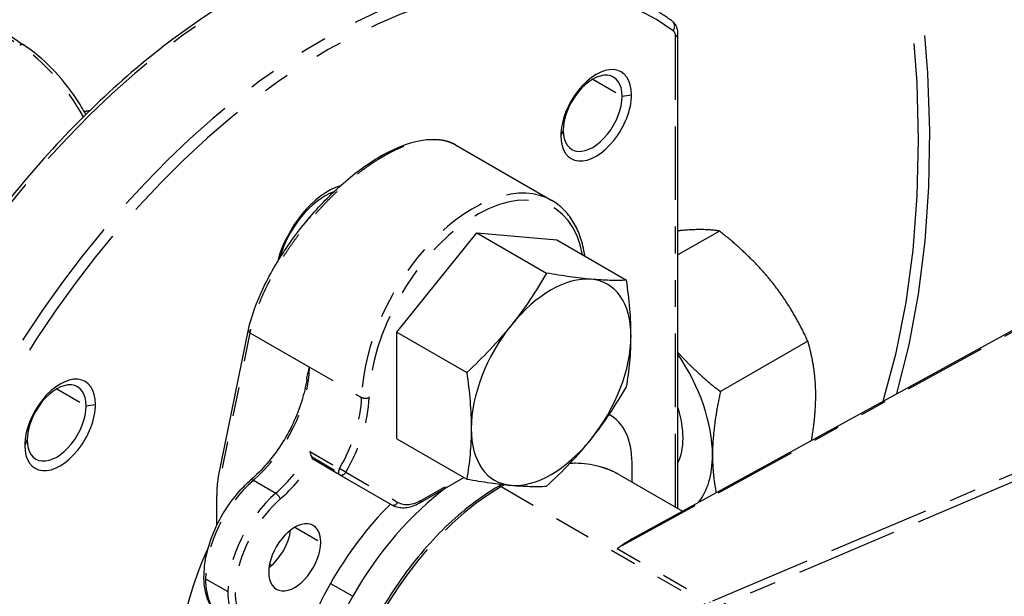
# Paper-space layout 'SHEET_1' of a CAD drawing. Header units: inches. Extents: x 3 to 360, y 8 to 227.
# Tile 31 of 98: x 60.4 to 64.09, y 111.22 to 113.38. Entities that reach past the tile are written whole.
import ezdxf

# ---------------------------------------------------------------- set-up
doc = ezdxf.new("R2010")
doc.units = ezdxf.units.IN
doc.header["$LTSCALE"] = 10.666667
doc.header["$MEASUREMENT"] = 0
doc.linetypes.add('DOUBLE_DASH_DOUBLE_DOT', pattern=[0.74, 0.24, -0.06, 0.24, -0.06, 0.01, -0.06, 0.01, -0.06])
doc.layers.get('0').update_dxf_attribs({"lineweight": 25})
doc.layers.add('PHANTOM', color=7, linetype='DOUBLE_DASH_DOUBLE_DOT', lineweight=25)

psp = doc.layouts.new('SHEET_1')

# ---------------------------------------------------------------- linework, layer by layer
for p, q in [((62.8647, 111.5507), (62.8647, 113.3295)), ((62.0311, 112.9126), (62.3927, 112.7038)), ((61.8121, 112.2111), (62.1113, 112.5834)), ((62.1113, 112.5834), (62.3729, 112.4324)), ((62.1113, 112.5834), (62.4106, 112.5566)), ((63.0199, 112.5899), (62.8647, 112.5003)), ((62.4106, 112.5566), (62.6721, 112.4056)), ((62.6974, 111.4405), (64.3513, 112.3457)), ((61.1426, 111.665), (61.2559, 112.2207)), ((61.2612, 112.2089), (61.4852, 112.0796)), ((61.8121, 112.2111), (62.0736, 112.0601)), ((61.8121, 111.812), (61.8121, 112.2111)), ((63.3514, 112.1775), (63.0239, 111.9885)), ((62.6072, 111.9026), (62.6115, 111.9001)), ((61.8121, 111.812), (62.0736, 111.661)), ((61.597, 111.6776), (61.4996, 111.7339)), ((62.6936, 111.6495), (62.693, 111.7227)), ((61.7922, 111.565), (61.597, 111.6776)), ((62.6461, 111.6769), (62.8813, 111.5411)), ((61.9005, 111.5737), (62.0626, 111.6674)), ((61.1372, 111.4872), (61.1372, 111.6001)), ((62.6952, 111.4393), (62.6952, 111.4393)), ((61.3426, 111.338), (61.335, 111.3424))]:
    psp.add_line(p, q)
for centre, major_axis, ratio, start_param, end_param in [((62.5585, 113.0231), (0.0937, 0.1624), 0.57735, 5.497787, 8.63938), ((62.5457, 113.0305), (0.0781, 0.1353), 0.57735, 5.497787, 8.63938), ((62.5585, 113.0231), (-0.0937, -0.1624), 0.57735, 5.497787, 8.63938), ((62.5457, 113.0305), (-0.0781, -0.1353), 0.57735, 5.497787, 8.63938), ((61.5546, 112.5058), (-0.1427, -0.2472), 0.57735, 3.696447, 5.157177), ((61.5418, 112.5131), (0.1271, 0.2202), 0.57735, 0.593439, 1.99838), ((61.5546, 112.5058), (-0.1181, -0.2046), 0.57735, 4.320904, 4.520831), ((62.3897, 112.0236), (0.2116, 0.3665), 0.57735, 0.261799, 1.308997), ((62.3897, 112.0236), (0.2116, 0.3665), 0.57735, 5.497787, 6.544985), ((62.3897, 112.0236), (-0.2116, -0.3665), 0.57735, 4.45059, 5.497787), ((62.3897, 112.0236), (0.2116, 0.3665), 0.57735, 4.45059, 5.497787), ((62.6628, 111.9418), (-0.2344, 0.4059), 0.57735, 3.926991, 4.842898), ((60.5506, 111.8639), (0.0937, 0.1624), 0.57735, 5.497787, 8.63938), ((60.5379, 111.8712), (0.0781, 0.1353), 0.57735, 5.497787, 8.63938), ((60.5506, 111.8639), (-0.0937, -0.1624), 0.57735, 5.497787, 8.63938), ((60.5379, 111.8712), (-0.0781, -0.1353), 0.57735, 5.497787, 8.63938), ((62.4146, 111.5592), (0.1969, 0.341), 0.57735, 5.50659, 6.304964), ((62.6628, 111.9418), (0.1563, -0.2706), 0.57735, 0.366672, 1.204125), ((62.3897, 112.0236), (-0.2116, -0.3665), 0.57735, 5.497787, 6.544985), ((62.3897, 112.0236), (-0.2116, -0.3665), 0.57735, 0.261799, 1.308997), ((62.6628, 111.9418), (0.2344, -0.4059), 0.57735, 0.216705, 0.785398), ((61.5094, 111.7509), (-0.0098, -0.017), 0.57735, 6.251435, 6.283185), ((61.1511, 111.6082), (0.0015, 0.0784), 0.176477, 0.763726, 1.676752), ((62.0835, 110.9789), (-0.4331, -0.7501), 0.57735, 4.064313, 4.721192), ((62, 111.0271), (0.4331, 0.7501), 0.57735, 1.139734, 1.579599), ((61.4293, 111.3683), (0.0689, 0.1193), 0.57735, 5.497787, 8.63938), ((61.3179, 111.4326), (0.0689, 0.1193), 0.57735, 4.082549, 5.342229), ((61.4293, 111.3683), (-0.0689, -0.1193), 0.57735, 5.497787, 8.63938), ((61.5546, 111.2843), (-0.3937, -0.6819), 0.57735, 4.862455, 5.497787), ((62, 111.0271), (0.4331, 0.7501), 0.57735, 1.579599, 2.054052), ((62.0835, 110.9789), (-0.4331, -0.7501), 0.57735, 4.721192, 5.76839)]:
    psp.add_ellipse(centre, major_axis=major_axis, ratio=ratio, start_param=start_param, end_param=end_param)
for points, knots in [([(59.7194, 119.439), (59.9594, 119.5776), (60.237, 119.6506), (60.8412, 119.6597), (61.1686, 119.5935), (61.8417, 119.3277), (62.1876, 119.126), (62.8602, 118.6082), (63.1867, 118.2919), (63.7872, 117.5775), (64.0612, 117.1796), (64.5294, 116.342), (64.7236, 115.9025), (65.0127, 115.0257), (65.1076, 114.5885), (65.1877, 113.7597), (65.1729, 113.3684), (65.0689, 112.8496), (65.0218, 112.6897), (64.962, 112.5418)], [1.963495, 1.963495, 1.963495, 1.963495, 2.274907, 2.274907, 2.592215, 2.592215, 2.914177, 2.914177, 3.236452, 3.236452, 3.558329, 3.558329, 3.880057, 3.880057, 4.201984, 4.201984, 4.524307, 4.524307, 4.681461, 4.681461, 4.681461, 4.681461]), ([(64.2616, 112.2967), (64.3031, 112.4346), (64.3349, 112.5812), (64.4082, 113.0957), (64.4047, 113.4965), (64.2893, 114.3387), (64.1772, 114.7799), (63.8562, 115.658), (63.6474, 116.0947), (63.1539, 116.9197), (62.8694, 117.3078), (62.2533, 117.9966), (61.9218, 118.297), (61.4601, 118.6262), (61.3359, 118.7063), (61.2116, 118.778)], [1.283069, 1.283069, 1.283069, 1.283069, 1.420073, 1.420073, 1.741021, 1.741021, 2.062087, 2.062087, 2.382967, 2.382967, 2.703778, 2.703778, 3.024683, 3.024683, 3.141593, 3.141593, 3.141593, 3.141593]), ([(59.6847, 114.0473), (59.7255, 113.984), (59.7686, 113.9224), (59.8583, 113.8037), (59.905, 113.7466), (60.0013, 113.6377), (60.0508, 113.586), (60.1521, 113.4889), (60.2037, 113.4435), (60.3082, 113.3596), (60.361, 113.3211), (60.414, 113.2865)], [5.5829264, 5.5829264, 5.5829264, 5.5829264, 5.7097487, 5.7097487, 5.8365711, 5.8365711, 5.9633934, 5.9633934, 6.0902158, 6.0902158, 6.2170381, 6.2170381, 6.2170381, 6.2170381]), ([(62.4717, 113.596), (62.3404, 113.6718), (62.1886, 113.7116), (61.858, 113.716), (61.679, 113.6796), (61.311, 113.5336), (61.122, 113.4231), (60.7545, 113.1396), (60.5761, 112.9666), (60.248, 112.5758), (60.0983, 112.3581), (59.954, 112.0997), (59.938, 112.0703), (59.9224, 112.0407)], [2.356194, 2.356194, 2.356194, 2.356194, 2.668739, 2.668739, 2.986446, 2.986446, 3.308152, 3.308152, 3.630114, 3.630114, 3.951733, 3.951733, 3.992784, 3.992784, 3.992784, 3.992784]), ([(62.8441, 113.3747), (62.8389, 113.3786), (62.8338, 113.3823), (62.8233, 113.3897), (62.818, 113.3933), (62.8074, 113.4004), (62.8021, 113.4039), (62.7913, 113.4108), (62.7859, 113.4142), (62.775, 113.4208), (62.7695, 113.4241), (62.764, 113.4273)], [2.29040134, 2.29040134, 2.29040134, 2.29040134, 2.30355997, 2.30355997, 2.3167186, 2.3167186, 2.32987723, 2.32987723, 2.34303586, 2.34303586, 2.35619449, 2.35619449, 2.35619449, 2.35619449]), ([(62.8647, 113.3295), (62.8647, 113.3327), (62.8645, 113.3358), (62.8636, 113.3422), (62.863, 113.3454), (62.861, 113.3518), (62.8598, 113.355), (62.8566, 113.3612), (62.8546, 113.3642), (62.8499, 113.3699), (62.8471, 113.3725), (62.8441, 113.3747)], [1.5707963, 1.5707963, 1.5707963, 1.5707963, 1.7147173, 1.7147173, 1.8586383, 1.8586383, 2.0025593, 2.0025593, 2.1464803, 2.1464803, 2.2904013, 2.2904013, 2.2904013, 2.2904013]), ([(60.6473, 113.0264), (60.636, 113.0466), (60.6239, 113.0664), (60.5832, 113.1269), (60.552, 113.1654), (60.4855, 113.2334), (60.4501, 113.2629), (60.414, 113.2865)], [2.3344864, 2.3344864, 2.3344864, 2.3344864, 2.4735858, 2.4735858, 2.7745156, 2.7745156, 3.0754455, 3.0754455, 3.0754455, 3.0754455]), ([(61.7509, 112.8699), (61.7951, 112.8954), (61.8385, 112.9139), (61.9195, 112.9345), (61.958, 112.9362), (62.0054, 112.9249), (62.0189, 112.9196), (62.0311, 112.9126)], [0, 0, 0, 0, 0.471769, 0.471769, 0.958468, 0.958468, 1.169582, 1.169582, 1.169582, 1.169582]), ([(61.2559, 112.221), (61.2673, 112.2704), (61.2868, 112.3243), (61.3391, 112.4337), (61.3726, 112.4906), (61.4481, 112.5979), (61.4908, 112.6498), (61.5793, 112.742), (61.6262, 112.7836), (61.6987, 112.8375), (61.725, 112.855), (61.7509, 112.8699)], [0, 0, 0, 0, 0.509455, 0.509455, 1.021054, 1.021054, 1.519603, 1.519603, 2.006039, 2.006039, 2.281968, 2.281968, 2.281968, 2.281968]), ([(62.516, 112.4958), (62.5153, 112.5005), (62.5145, 112.5052), (62.5099, 112.5317), (62.5044, 112.5525), (62.4903, 112.5914), (62.4816, 112.6095), (62.4612, 112.6425), (62.4495, 112.6574), (62.4231, 112.6835), (62.4085, 112.6947), (62.3927, 112.7038)], [1.7220986, 1.7220986, 1.7220986, 1.7220986, 1.7538582, 1.7538582, 1.9044423, 1.9044423, 2.0550264, 2.0550264, 2.2056104, 2.2056104, 2.3561945, 2.3561945, 2.3561945, 2.3561945]), ([(62.3729, 112.4324), (62.3532, 112.3983), (62.3325, 112.3648), (62.2884, 112.2994), (62.265, 112.2675), (62.2401, 112.2365)], [0.000000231, 0.000000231, 0.000000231, 0.000000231, 0.003103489, 0.003103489, 0.006206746, 0.006206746, 0.006206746, 0.006206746]), ([(62.5394, 112.4093), (62.5144, 112.4115), (62.4879, 112.4146), (62.4323, 112.4224), (62.4031, 112.4271), (62.3729, 112.4324)], [0.006206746, 0.006206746, 0.006206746, 0.006206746, 0.009310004, 0.009310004, 0.012413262, 0.012413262, 0.012413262, 0.012413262]), ([(62.6721, 112.4056), (62.6524, 112.4048), (62.6318, 112.4046), (62.5877, 112.4057), (62.5643, 112.407), (62.5394, 112.4093)], [0.000000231, 0.000000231, 0.000000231, 0.000000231, 0.003103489, 0.003103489, 0.006206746, 0.006206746, 0.006206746, 0.006206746]), ([(62.689, 112.1964), (62.689, 112.2296), (62.6875, 112.2638), (62.6816, 112.3337), (62.6774, 112.3696), (62.6721, 112.4056)], [0.028670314, 0.028670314, 0.028670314, 0.028670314, 0.031790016, 0.031790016, 0.034909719, 0.034909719, 0.034909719, 0.034909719]), ([(62.2401, 112.2365), (62.2152, 112.2055), (62.1887, 112.1753), (62.133, 112.1166), (62.1038, 112.0881), (62.0736, 112.0601)], [0.006206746, 0.006206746, 0.006206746, 0.006206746, 0.009310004, 0.009310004, 0.012413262, 0.012413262, 0.012413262, 0.012413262]), ([(61.2559, 112.221), (61.2558, 112.2204), (61.2557, 112.2197), (61.2556, 112.2156), (61.2576, 112.2119), (61.2611, 112.2089)], [0.0002963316, 0.0002963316, 0.0002963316, 0.0002963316, 0.0003681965, 0.0003681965, 0.0007612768, 0.0007612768, 0.0007612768, 0.0007612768]), ([(62.6721, 112.0066), (62.6774, 112.0367), (62.6816, 112.0675), (62.6875, 112.1307), (62.689, 112.1631), (62.689, 112.1964)], [0.022413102, 0.022413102, 0.022413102, 0.022413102, 0.025541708, 0.025541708, 0.028670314, 0.028670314, 0.028670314, 0.028670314]), ([(61.4746, 112.0348), (61.4748, 112.0364), (61.4751, 112.0379), (61.4765, 112.0466), (61.4778, 112.0536), (61.48, 112.064), (61.4808, 112.0674), (61.482, 112.0724), (61.4825, 112.0741), (61.4832, 112.0765), (61.4835, 112.0773), (61.4839, 112.0784), (61.4841, 112.0788), (61.4844, 112.0793), (61.4845, 112.0794), (61.4848, 112.0796), (61.485, 112.0797), (61.4852, 112.0796)], [0.001316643, 0.001316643, 0.001316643, 0.001316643, 0.001476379, 0.001476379, 0.002214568, 0.002214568, 0.002583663, 0.002583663, 0.00276821, 0.00276821, 0.002860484, 0.002860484, 0.00290662, 0.00290662, 0.002929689, 0.002929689, 0.002952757, 0.002952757, 0.002952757, 0.002952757]), ([(62.0736, 112.0601), (62.0788, 112.024), (62.0831, 111.9882), (62.0889, 111.9182), (62.0905, 111.884), (62.0905, 111.8508)], [0.010571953, 0.010571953, 0.010571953, 0.010571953, 0.013699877, 0.013699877, 0.016827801, 0.016827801, 0.016827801, 0.016827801]), ([(61.4746, 112.0348), (61.4706, 112.0084), (61.4642, 111.9809), (61.4469, 111.9256), (61.4359, 111.8976), (61.4101, 111.8429), (61.3952, 111.8161), (61.3622, 111.765), (61.3441, 111.7408), (61.3059, 111.6961), (61.2857, 111.6757), (61.265, 111.6577)], [4.900922, 4.900922, 4.900922, 4.900922, 5.12838, 5.12838, 5.355838, 5.355838, 5.583296, 5.583296, 5.810754, 5.810754, 6.038212, 6.038212, 6.038212, 6.038212]), ([(62.5394, 111.8107), (62.5643, 111.8418), (62.5877, 111.8737), (62.6318, 111.9391), (62.6524, 111.9726), (62.6721, 112.0066)], [0.006206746, 0.006206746, 0.006206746, 0.006206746, 0.009310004, 0.009310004, 0.012413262, 0.012413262, 0.012413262, 0.012413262]), ([(62.0905, 111.8508), (62.0905, 111.8175), (62.0889, 111.7851), (62.0831, 111.722), (62.0788, 111.6912), (62.0736, 111.661)], [0.016827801, 0.016827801, 0.016827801, 0.016827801, 0.019964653, 0.019964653, 0.023101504, 0.023101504, 0.023101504, 0.023101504]), ([(62.3729, 111.6343), (62.4031, 111.6623), (62.4323, 111.6909), (62.4879, 111.7496), (62.5144, 111.7797), (62.5394, 111.8107)], [0.000000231, 0.000000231, 0.000000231, 0.000000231, 0.003103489, 0.003103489, 0.006206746, 0.006206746, 0.006206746, 0.006206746]), ([(61.4917, 111.7451), (61.4928, 111.7427), (61.494, 111.7404), (61.4966, 111.7365), (61.498, 111.7349), (61.4993, 111.7341)], [0.0005331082, 0.0005331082, 0.0005331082, 0.0005331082, 0.0007362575, 0.0007362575, 0.0009394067, 0.0009394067, 0.0009394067, 0.0009394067]), ([(62.6461, 111.6769), (62.6219, 111.6909), (62.5958, 111.7016), (62.5406, 111.716), (62.5115, 111.7198), (62.4743, 111.7202), (62.467, 111.7201), (62.4596, 111.7197)], [2.3561945, 2.3561945, 2.3561945, 2.3561945, 2.5132741, 2.5132741, 2.6703538, 2.6703538, 2.7080563, 2.7080563, 2.7080563, 2.7080563]), ([(61.1624, 111.136), (61.1447, 111.1467), (61.1297, 111.1619), (61.106, 111.1999), (61.0978, 111.2231), (61.0886, 111.276), (61.0883, 111.3061), (61.0958, 111.3692), (61.1038, 111.4022), (61.1271, 111.4678), (61.1424, 111.5003), (61.1788, 111.5616), (61.1999, 111.5905), (61.2363, 111.6312), (61.2504, 111.6451), (61.265, 111.6577)], [0.797062, 0.797062, 0.797062, 0.797062, 1.084405, 1.084405, 1.391108, 1.391108, 1.718255, 1.718255, 2.048122, 2.048122, 2.376357, 2.376357, 2.70392, 2.70392, 2.896619, 2.896619, 2.896619, 2.896619]), ([(62.0736, 111.661), (62.1038, 111.6558), (62.133, 111.6511), (62.1887, 111.6433), (62.2152, 111.6402), (62.2401, 111.6379)], [0.000000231, 0.000000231, 0.000000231, 0.000000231, 0.003103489, 0.003103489, 0.006206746, 0.006206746, 0.006206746, 0.006206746]), ([(62.1934, 111.634), (62.1257, 111.5949), (62.0584, 111.5433), (61.9311, 111.4205), (61.8711, 111.3494), (61.7645, 111.1947), (61.7178, 111.1113), (61.6423, 110.9404), (61.6134, 110.853), (61.5766, 110.6828), (61.5686, 110.6), (61.5748, 110.4472), (61.5889, 110.3772), (61.6384, 110.2581), (61.6735, 110.2087), (61.7311, 110.1611), (61.7453, 110.1513), (61.7603, 110.1426)], [3.141593, 3.141593, 3.141593, 3.141593, 3.465359, 3.465359, 3.788685, 3.788685, 4.111519, 4.111519, 4.434393, 4.434393, 4.757816, 4.757816, 5.081505, 5.081505, 5.400766, 5.400766, 5.497787, 5.497787, 5.497787, 5.497787]), ([(62.2401, 111.6379), (62.265, 111.6357), (62.2884, 111.6344), (62.3325, 111.6333), (62.3532, 111.6335), (62.3729, 111.6343)], [0.006206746, 0.006206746, 0.006206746, 0.006206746, 0.009310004, 0.009310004, 0.012413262, 0.012413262, 0.012413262, 0.012413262]), ([(61.7922, 111.565), (61.7984, 111.5614), (61.805, 111.5587), (61.8189, 111.555), (61.8262, 111.5541), (61.8409, 111.5539), (61.8483, 111.5547), (61.8633, 111.5577), (61.8708, 111.56), (61.8857, 111.5659), (61.8931, 111.5695), (61.9005, 111.5737)], [5.4977871, 5.4977871, 5.4977871, 5.4977871, 5.6548668, 5.6548668, 5.8119464, 5.8119464, 5.969026, 5.969026, 6.1261057, 6.1261057, 6.2831853, 6.2831853, 6.2831853, 6.2831853]), ([(62.6371, 111.4011), (62.6464, 111.408), (62.6557, 111.4147), (62.6745, 111.4271), (62.6839, 111.4329), (62.6948, 111.4391), (62.6961, 111.4398), (62.6974, 111.4405)], [-0.00003, -0.00003, -0.00003, -0.00003, 0.001163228, 0.001163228, 0.002356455, 0.002356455, 0.002518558, 0.002518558, 0.002518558, 0.002518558])]:
    psp.add_open_spline(points, degree=3, knots=knots)
for points, weights, degree in [([(62.0311, 112.9126), (62.0311, 112.9126), (62.0311, 112.9126), (62.0311, 112.9126)], [0.859304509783, 0.859304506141, 0.859304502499, 0.859304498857], 3), ([(62.8838, 112.5922), (62.8744, 112.5913), (62.8647, 112.5903)], [1, 1.01044162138, 1.01991300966], 2), ([(63.0199, 112.5899), (62.9607, 112.599), (62.8838, 112.5922)], [1.10906450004, 1.0930923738, 1], 2), ([(63.2152, 112.4008), (63.1383, 112.4965), (63.0199, 112.5899)], [1, 1.0930923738, 1.10906450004], 2), ([(63.3514, 112.1775), (63.2921, 112.3051), (63.2152, 112.4008)], [1.10906450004, 1.0930923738, 1], 2), ([(63.381, 111.9737), (63.381, 112.0762), (63.3514, 112.1775)], [1, 1.0930923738, 1.10906450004], 2), ([(62.8647, 112.1351), (62.9306, 112.062), (63.0239, 111.9885)], [1.03569220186, 1.09644593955, 1.10906450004], 2), ([(63.0239, 111.9885), (62.9943, 111.853), (62.9943, 111.7504)], [1.10906450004, 1.0930923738, 1], 2), ([(63.3652, 111.806), (63.381, 111.8975), (63.381, 111.9737)], [1.09445546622, 1.06750180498, 1], 2), ([(62.9943, 111.7504), (62.9943, 111.6791), (63.008, 111.6105)], [1, 1.06298986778, 1.09067104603], 2)]:
    psp.add_rational_spline(points, weights, degree=degree)
for points in [[(61.2611, 112.2089), (61.2612, 112.2089), (61.2612, 112.2089), (61.2612, 112.2089)], [(61.4857, 111.7648), (61.4868, 111.7585), (61.4888, 111.7515), (61.4917, 111.7451)], [(62.2064, 111.6414), (62.202, 111.639), (62.1977, 111.6365), (62.1934, 111.634)]]:
    psp.add_open_spline(points, degree=3)
at = {"layer": 'PHANTOM', "ltscale": 0.10752}
psp.add_line((62.856, 111.5557), (62.856, 113.3175), dxfattribs=at)
at = {"layer": 'PHANTOM', "ltscale": 0.007693}
for p, q in [((62.5457, 113.1581), (62.6562, 113.0943)), ((60.5379, 111.9988), (60.6484, 111.935))]:
    psp.add_line(p, q, dxfattribs=at)
at = {"layer": 'PHANTOM', "ltscale": 0.0017}
for p, q in [((62.6562, 113.0943), (62.6911, 113.0997)), ((62.4353, 112.9667), (62.4259, 112.9466)), ((60.6484, 111.935), (60.6832, 111.9404)), ((60.4274, 111.8075), (60.418, 111.7873))]:
    psp.add_line(p, q, dxfattribs=at)
at = {"layer": 'PHANTOM', "ltscale": 0.12155}
psp.add_line((64.3611, 112.3447), (62.6371, 111.4011), dxfattribs=at)
at = {"layer": 'PHANTOM', "ltscale": 0.042371}
psp.add_line((61.2612, 112.2089), (61.1372, 111.6001), dxfattribs=at)
at = {"layer": 'PHANTOM', "ltscale": 0.149632}
for p, q in [((62.9958, 111.2053), (65.3637, 112.2065)), ((65.3755, 112.1813), (63.0076, 111.18))]:
    psp.add_line(p, q, dxfattribs=at)
at = {"layer": 'PHANTOM', "ltscale": 0.013646}
psp.add_line((61.4852, 112.0796), (61.6801, 111.9671), dxfattribs=at)
at = {"layer": 'PHANTOM', "ltscale": 0.007755}
psp.add_line((61.4857, 111.7648), (61.5971, 111.7005), dxfattribs=at)
at = {"layer": 'PHANTOM', "ltscale": 0.007043}
psp.add_line((61.4917, 111.7451), (61.5929, 111.6866), dxfattribs=at)
at = {"layer": 'PHANTOM', "ltscale": 0.019369}
psp.add_line((61.6208, 111.6866), (61.8159, 111.574), dxfattribs=at)
at = {"layer": 'PHANTOM', "ltscale": 0.005791}
for p, q in [((61.2745, 111.6565), (61.358, 111.6083)), ((61.0952, 111.2879), (61.1787, 111.2397)), ((61.5631, 111.2705), (61.6466, 111.2223))]:
    psp.add_line(p, q, dxfattribs=at)
at = {"layer": 'PHANTOM', "ltscale": 0.010646}
psp.add_line((61.9045, 111.5827), (62.0569, 111.6707), dxfattribs=at)
at = {"layer": 'PHANTOM', "ltscale": 0.053901}
psp.add_line((62.2032, 111.633), (62.9688, 111.191), dxfattribs=at)
at = {"layer": 'PHANTOM', "ltscale": 0.006773}
psp.add_line((61.4293, 111.4808), (61.5267, 111.4245), dxfattribs=at)
at = {"layer": 'PHANTOM', "ltscale": 0.024448}
psp.add_line((62.6371, 111.4011), (62.9851, 111.2002), dxfattribs=at)
at = {"layer": 'PHANTOM', "ltscale": 0.515468}
psp.add_ellipse((61.9694, 115.5419), major_axis=(-2.25, 3.8971), ratio=0.57735, start_param=3.570677, end_param=6.283185, dxfattribs=at)
at = {"layer": 'PHANTOM', "ltscale": 0.504956}
psp.add_ellipse((61.439, 115.2357), major_axis=(-2.25, 3.8971), ratio=0.57735, start_param=3.625993, end_param=6.283185, dxfattribs=at)
at = {"layer": 'PHANTOM', "ltscale": 0.475082}
psp.add_ellipse((61.3948, 115.2102), major_axis=(-2.2187, 3.843), ratio=0.57735, start_param=3.609385, end_param=6.144584, dxfattribs=at)
at = {"layer": 'PHANTOM', "ltscale": 0.53009}
psp.add_ellipse((61.1968, 115.0959), major_axis=(-2.2539, 3.9039), ratio=0.57735, start_param=3.6414, end_param=5.497787, dxfattribs=at)
at = {"layer": 'PHANTOM', "ltscale": 0.528145}
psp.add_ellipse((60.6206, 114.7632), major_axis=(-2.2539, 3.9039), ratio=0.57735, start_param=3.648214, end_param=5.497787, dxfattribs=at)
at = {"layer": 'PHANTOM', "ltscale": 0.527916}
psp.add_ellipse((60.5997, 114.7512), major_axis=(-2.2392, 3.8784), ratio=0.57735, start_param=3.636826, end_param=5.497787, dxfattribs=at)
at = {"layer": 'PHANTOM', "ltscale": 0.056041}
psp.add_ellipse((60.4821, 114.6833), major_axis=(-0.8875, 1.5372), ratio=0.57735, start_param=1.655936, end_param=2.290047, dxfattribs=at)
at = {"layer": 'PHANTOM', "ltscale": 0.200759}
for centre in [(61.2414, 111.4651), (61.5337, 111.2963)]:
    psp.add_ellipse(centre, major_axis=(1.2303, 2.131), ratio=0.57735, start_param=0, end_param=1.636589, dxfattribs=at)
at = {"layer": 'PHANTOM', "ltscale": 0.206327}
psp.add_ellipse((61.5546, 111.2843), major_axis=(1.2156, 2.1054), ratio=0.57735, start_param=6.217392, end_param=7.919775, dxfattribs=at)
at = {"layer": 'PHANTOM', "ltscale": 0.002077}
psp.add_ellipse((62.8265, 113.351), major_axis=(0.0176, 0.0237), ratio=0.81473, start_param=4.805101, end_param=6.283185, dxfattribs=at)
at = {"layer": 'PHANTOM', "ltscale": 0.001666}
psp.add_ellipse((62.8212, 113.2974), major_axis=(0.0246, 0.0426), ratio=0.57735, start_param=5.497787, end_param=6.217392, dxfattribs=at)
at = {"layer": 'PHANTOM', "ltscale": 0.001057}
psp.add_ellipse((62.8352, 113.3295), major_axis=(0.0295, 0), ratio=0.57735, start_param=5.497787, end_param=6.283185, dxfattribs=at)
at = {"layer": 'PHANTOM', "ltscale": 0.001102}
psp.add_ellipse((60.3978, 113.2618), major_axis=(0.0162, 0.0247), ratio=0.537925, start_param=0, end_param=0.816355, dxfattribs=at)
at = {"layer": 'PHANTOM', "ltscale": 0.018966}
psp.add_ellipse((60.3753, 112.8819), major_axis=(-0.2559, 0.4432), ratio=0.57735, start_param=4.684789, end_param=5.43164, dxfattribs=at)
at = {"layer": 'PHANTOM', "ltscale": 0.001374}
psp.add_ellipse((60.352, 111.9785), major_axis=(0.583, 1.0098), ratio=0.57735, start_param=0.401637, end_param=0.42698, dxfattribs=at)
at = {"layer": 'PHANTOM', "ltscale": 0.000671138}
for centre, major_axis, start_param, end_param in [((61.7607, 112.8529), (-0.0098, 0.017), 5.497787, 6.283185), ((61.6069, 111.6947), (-0.0098, -0.017), 5.497787, 6.283185), ((62.2032, 111.617), (-0.0098, 0.017), 5.497787, 6.283185), ((61.8906, 111.5908), (0.0098, -0.017), 0, 0.785398)]:
    psp.add_ellipse(centre, major_axis=major_axis, ratio=0.57735, start_param=start_param, end_param=end_param, dxfattribs=at)
at = {"layer": 'PHANTOM', "ltscale": 0.068346}
psp.add_ellipse((62.0974, 112.1924), major_axis=(0.2953, 0.5114), ratio=0.57735, start_param=0, end_param=2.323717, dxfattribs=at)
at = {"layer": 'PHANTOM', "ltscale": 0.083069}
psp.add_ellipse((62.1113, 112.1843), major_axis=(0.2854, 0.4944), ratio=0.57735, start_param=5.685964, end_param=8.606902, dxfattribs=at)
at = {"layer": 'PHANTOM', "ltscale": 0.025297}
psp.add_ellipse((61.2069, 111.9294), major_axis=(-0.1969, -0.341), ratio=0.57735, start_param=1.030372, end_param=2.323717, dxfattribs=at)
at = {"layer": 'PHANTOM', "ltscale": 0.014841}
psp.add_ellipse((61.4018, 111.8169), major_axis=(0.1969, 0.341), ratio=0.57735, start_param=4.70445, end_param=5.465309, dxfattribs=at)
at = {"layer": 'PHANTOM', "ltscale": 0.015588}
psp.add_ellipse((61.4157, 111.8088), major_axis=(-0.2067, -0.358), ratio=0.57735, start_param=1.562858, end_param=2.323717, dxfattribs=at)
at = {"layer": 'PHANTOM', "ltscale": 0.001442}
for centre, major_axis, ratio, start_param, end_param in [((61.694, 111.9746), (0.0197, -0.0005), 0.558298, 3.942711, 5.513507), ((61.6069, 111.6947), (-0.0098, -0.017), 0.816497, 0, 1.570796), ((61.6069, 111.6947), (-0.017, 0.0099), 0.006482, 3.757087, 5.327884), ((61.3614, 111.5946), (0.0129, -0.0149), 0.420088, 0.689576, 2.260372), ((61.802, 111.582), (-0.0098, -0.017), 0.816497, 0, 1.570796)]:
    psp.add_ellipse(centre, major_axis=major_axis, ratio=ratio, start_param=start_param, end_param=end_param, dxfattribs=at)
at = {"layer": 'PHANTOM', "ltscale": 0.010356}
psp.add_ellipse((61.2905, 111.8811), major_axis=(0.1969, 0.341), ratio=0.57735, start_param=4.171964, end_param=4.70445, dxfattribs=at)
at = {"layer": 'PHANTOM', "ltscale": 0.009897}
psp.add_ellipse((61.3044, 111.8731), major_axis=(-0.2067, -0.358), ratio=0.57735, start_param=1.030372, end_param=1.515234, dxfattribs=at)
at = {"layer": 'PHANTOM', "ltscale": 0.016125}
psp.add_ellipse((62.2032, 110.9098), major_axis=(0.4429, 0.7671), ratio=0.57735, start_param=0, end_param=0.367216, dxfattribs=at)
at = {"layer": 'PHANTOM', "ltscale": 0.000678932}
psp.add_ellipse((61.6069, 111.6947), major_axis=(0.0098, 0.017), ratio=0.57735, start_param=1.562858, end_param=2.356194, dxfattribs=at)
at = {"layer": 'PHANTOM', "ltscale": 0.02203}
for centre, major_axis, start_param, end_param in [((61.3319, 111.4245), (-0.1673, -0.2898), 4.171964, 5.497787), ((61.4154, 111.3763), (0.1673, 0.2898), 1.030372, 2.356194)]:
    psp.add_ellipse(centre, major_axis=major_axis, ratio=0.57735, start_param=start_param, end_param=end_param, dxfattribs=at)
at = {"layer": 'PHANTOM', "ltscale": 0.00076522}
psp.add_ellipse((61.2778, 111.6428), major_axis=(-0.0129, 0.0149), ratio=0.420088, start_param=5.401965, end_param=6.283185, dxfattribs=at)
at = {"layer": 'PHANTOM', "ltscale": 0.000806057}
psp.add_ellipse((62.2032, 110.9098), major_axis=(-0.4429, -0.7671), ratio=0.57735, start_param=3.906484, end_param=3.926991, dxfattribs=at)
at = {"layer": 'PHANTOM', "ltscale": 0.104004}
psp.add_ellipse((62.2032, 110.9098), major_axis=(-0.4429, -0.7671), ratio=0.57735, start_param=3.926991, end_param=6.283185, dxfattribs=at)
at = {"layer": 'PHANTOM', "ltscale": 0.032883}
psp.add_ellipse((61.4293, 111.3683), major_axis=(-0.1575, -0.2728), ratio=0.57735, start_param=4.171964, end_param=6.271522, dxfattribs=at)
at = {"layer": 'PHANTOM', "ltscale": 0.00684}
psp.add_ellipse((61.9045, 111.7274), major_axis=(-0.0886, -0.1534), ratio=0.57735, start_param=0, end_param=0.785398, dxfattribs=at)
at = {"layer": 'PHANTOM', "ltscale": 0.012815}
for centre in [(61.3319, 111.4245), (61.4154, 111.3763)]:
    psp.add_ellipse(centre, major_axis=(-0.1673, -0.2898), ratio=0.57735, start_param=5.497787, end_param=6.271522, dxfattribs=at)
at = {"layer": 'PHANTOM', "ltscale": 0.023121}
psp.add_rational_spline([(62.0311, 112.9126), (61.9662, 112.95), (61.8699, 112.932), (61.7607, 112.8689)], [0.859304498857, 0.857384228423, 0.904282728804, 1], degree=3, dxfattribs=at)
at = {"layer": 'PHANTOM', "ltscale": 0.045666}
psp.add_rational_spline([(61.7607, 112.8689), (61.5224, 112.7313), (61.3174, 112.4605), (61.2611, 112.2089)], [1, 0.812335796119, 0.812335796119, 1], degree=3, dxfattribs=at)

doc.saveas('drawing.dxf')
